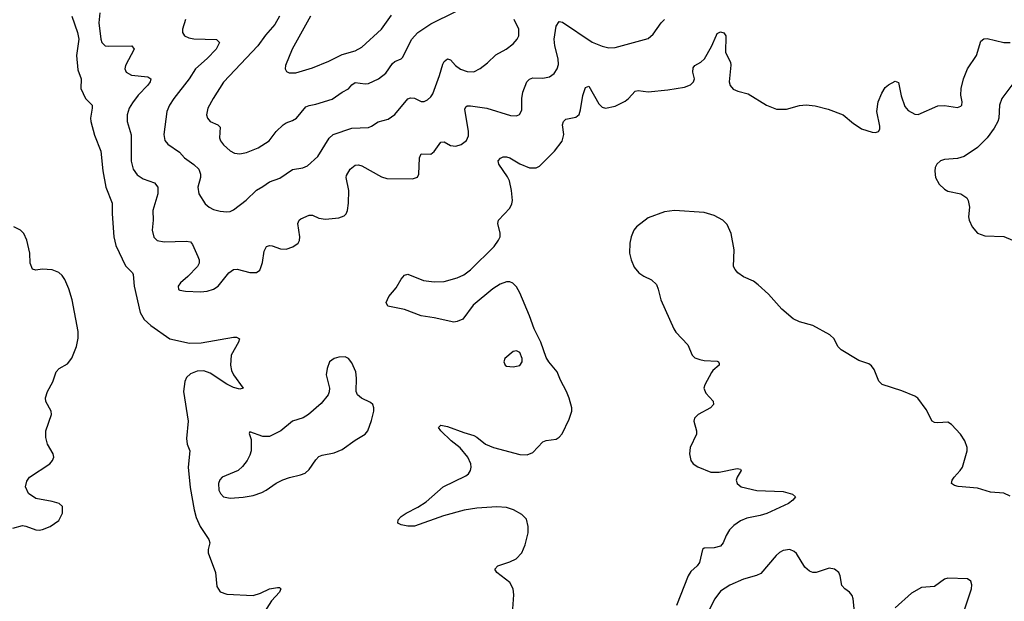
# Model space of a CAD drawing. Header units: inches. Extents: x 501419 to 657765, y 482282 to 547532.
# Tile 39 of 225: x 544912 to 550893, y 515795 to 519329. Entities that reach past the tile are written whole.
import ezdxf

# ---------------------------------------------------------------- set-up
doc = ezdxf.new("R2010")
doc.units = ezdxf.units.IN
doc.header["$MEASUREMENT"] = 0
doc.layers.add('A5541', color=7, linetype='Continuous')
doc.layers.add('A5551', color=7, linetype='Continuous')

msp = doc.modelspace()

# ---------------------------------------------------------------- linework, layer by layer
at = {"layer": 'A5541', "color": 6}
for points, elevation in [([(545398.4, 519370), (545392.7, 519310), (545404.7, 519210), (545410.1, 519190), (545431.3, 519170), (545450, 519166.9), (545594.2, 519170), (545607.2, 519150), (545554.8, 519050), (545551.7, 519030), (545558.8, 519010), (545591.3, 518991.3), (545690, 518981), (545709.6, 518970), (545703.6, 518950), (545690.8, 518930), (545632.3, 518870), (545597, 518823), (545577.6, 518790), (545564.5, 518750), (545564.6, 518710), (545589.9, 518629.9), (545588.6, 518468.6), (545601.1, 518421.1), (545625.4, 518385.4), (545661.6, 518361.6), (545730, 518338.2), (545751.2, 518310), (545751.7, 518270), (545721.5, 518170), (545722.7, 518110), (545715.8, 518050), (545726.3, 518006.3), (545747.9, 517987.9), (545790, 517978.5), (545923.8, 517983.8), (545950, 517978.1), (545962.3, 517962.3), (545995.1, 517890), (546001.5, 517870), (546001.5, 517850), (545992.9, 517830), (545932.6, 517767.4), (545888.1, 517730), (545873.8, 517710), (545877.2, 517690), (545885.2, 517685.2), (545918.6, 517678.6), (546010, 517675.2), (546050, 517679.3), (546090, 517690.4), (546118.5, 517710), (546181.8, 517790), (546210, 517810), (546232.9, 517812.9), (546310, 517792.4), (546350, 517792), (546370, 517806.8), (546377.8, 517822.2), (546387.5, 517852.5), (546397.7, 517922.3), (546410.4, 517949.6), (546430, 517956.6), (546444.9, 517955.1), (546496.9, 517936.9), (546530, 517935.1), (546570.8, 517949.2), (546603, 517970), (546612.5, 517987.5), (546614.5, 518010), (546602.4, 518090), (546608.8, 518111.2), (546620.5, 518119.5), (546670, 518140.8), (546690, 518139.9), (546730, 518123.5), (546770, 518117.4), (546850, 518124.2), (546883, 518137), (546895.7, 518150), (546904.3, 518170), (546910, 518214), (546910.8, 518290), (546895.9, 518370), (546898.3, 518381.7), (546919.1, 518420.9), (546950, 518444.4), (546970, 518446.2), (546990, 518440.6), (547110, 518373.9), (547142.7, 518362.7), (547297.9, 518362.1), (547328.8, 518371.2), (547336.7, 518390), (547340.4, 518490), (547350, 518514.2), (547410, 518512), (547430, 518526.7), (547470, 518583.6), (547490, 518587.4), (547530, 518565.1), (547561.1, 518561.1), (547594.3, 518570), (547625.3, 518594.7), (547637.7, 518622.3), (547638.9, 518650), (547616, 518784), (547621.5, 518798.5), (547630, 518805.1), (547650, 518805.9), (547750, 518790.4), (547893.3, 518746.7), (547930, 518744.6), (547948.1, 518751.9), (547961.8, 518778.2), (547962.3, 518850), (547968.2, 518888.2), (547992.8, 518950), (548010, 518967.6), (548030, 518974.7), (548090, 518973), (548130, 518981.2), (548158, 519002), (548177.5, 519030), (548184.4, 519055.6), (548183.9, 519090), (548162.6, 519170), (548159.7, 519210), (548170, 519289.4), (548190, 519317.4), (548210, 519313.7), (548390, 519192.3), (548450, 519167.3), (548490, 519157.9), (548530, 519160.5), (548730, 519215), (548759.7, 519240.3), (548808.5, 519310), (548830, 519329.4)], 1900), ([(546490, 519350), (546461.5, 519298.5), (546406.2, 519233.8), (546359.5, 519170), (546150, 518948.5), (546086.5, 518850), (546054.9, 518790), (546047.6, 518750), (546052.6, 518730), (546069.6, 518710), (546115.6, 518690), (546130, 518674.6), (546126.4, 518610), (546132.5, 518592.5), (546150, 518567.4), (546190, 518532.1), (546217.7, 518517.6), (546250, 518512.8), (546290, 518521.1), (546361.4, 518550), (546427.7, 518592.3), (546471, 518649), (546512.1, 518690), (546530, 518702.2), (546570, 518715.4), (546594.4, 518730), (546650, 518798.4), (546670, 518808.1), (546710, 518815.2), (546810, 518846.5), (546870, 518887.7), (546910, 518907.7), (546930, 518932.1), (546950, 518946.9), (547010, 518938.7), (547030, 518940.3), (547091.1, 518968.9), (547135.4, 519004.6), (547176.7, 519063.3), (547190, 519073.8), (547229.2, 519090.8), (547239.2, 519100.8), (547292.2, 519207.8), (547330, 519249.8), (547410, 519303.5), (547560.9, 519379.1)], 2100), ([(545229.6, 519350), (545263.2, 519250), (545270.7, 519210), (545257.7, 519110), (545264.5, 519024.5), (545284.8, 518970), (545282.8, 518910), (545311.4, 518850), (545351.7, 518810), (545353, 518790), (545342, 518730), (545344.2, 518710), (545366.8, 518626.8), (545404, 518530), (545417.7, 518410), (545436.2, 518310), (545474.5, 518214.5), (545474, 518150), (545484.8, 518010), (545496.5, 517956.5), (545553.8, 517833.8), (545597.4, 517790), (545601, 517781), (545607.4, 517710), (545644.2, 517550), (545667.4, 517507.4), (545707.7, 517470), (545824, 517390), (545943, 517363), (546014.8, 517365.2), (546210, 517399.6), (546230, 517399.8), (546247.4, 517390), (546242, 517370), (546197.2, 517290), (546192.2, 517230), (546198, 517198), (546210.3, 517170.3), (546268.7, 517090), (546250, 517084.7), (546210, 517094.7), (546170, 517114.6), (546070, 517180.1), (546030, 517194.9), (545990, 517193.4), (545950, 517176.7), (545926.1, 517153.9), (545914.8, 517130), (545907.6, 517070), (545935, 516890), (545924.6, 516784.6), (545929.6, 516749.6), (545944.9, 516710), (545935.8, 516610), (545947, 516487), (545971.7, 516350), (545984.9, 516304.9), (546008.4, 516248.4), (546061.7, 516170), (546066.6, 516150), (546056.7, 516110), (546056.4, 516090), (546101.1, 515970), (546110, 515884.8), (546130, 515852.6), (546170, 515837.6), (546330, 515831), (546375.8, 515844.2), (546430, 515870.5), (546478.7, 515878.7), (546490, 515878.6), (546499.1, 515870), (546490.1, 515850), (546442.4, 515797.6), (546390, 515713.8)], 1800), ([(545919, 519330), (545901.7, 519270), (545902, 519250), (545914, 519230), (545939.2, 519219.2), (545970, 519213.1), (546107.5, 519207.5), (546125.9, 519190), (546106.2, 519150), (546050, 519092.5), (545979.3, 519030), (545941.7, 518970), (545847.9, 518850), (545821.7, 518810), (545805.6, 518770), (545786.7, 518630), (545793.8, 518593.8), (545811.3, 518571.3), (545883.2, 518523.2), (545913.1, 518490), (545970, 518449.3), (545999.6, 518419.6), (546010.8, 518390), (546010.4, 518369.6), (545994.7, 518310), (546000.4, 518270), (546039.7, 518210), (546062.8, 518190), (546090, 518176.2), (546130, 518165.1), (546170, 518161.2), (546190, 518163.8), (546210, 518172.6), (546288.1, 518231.9), (546350, 518292.7), (546390, 518314.1), (546430, 518343.6), (546493.3, 518366.7), (546570, 518418.5), (546631.2, 518428.8), (546659.6, 518440.4), (546723.1, 518496.9), (546791.6, 518608.4), (546816.4, 518630), (546930, 518668.8), (547030, 518673.6), (547050, 518681.3), (547090, 518707.9), (547150, 518724.8), (547190, 518752.2), (547270, 518847), (547286.2, 518853.8), (547310, 518851.5), (547350, 518830.6), (547370, 518832), (547390, 518840.8), (547410, 518859.1), (547421.5, 518878.5), (547463, 518990), (547481.5, 519058.5), (547490, 519074.8), (547510, 519090.9), (547530, 519084.3), (547559.4, 519050), (547590, 519028.8), (547630, 519013.1), (547670, 519011.6), (547708.6, 519031.4), (547754, 519066), (547805, 519115), (547866.7, 519150), (547910, 519182.7), (547934, 519210), (547943.8, 519230), (547944, 519270), (547915.4, 519330)], 2000), ([(546678.1, 519350), (546567.2, 519150), (546527.5, 519050), (546525.1, 519030), (546533.5, 519013.5), (546550, 519006.1), (546590, 519006.5), (546690, 519035.5), (546790, 519075.6), (546870, 519117.6), (546950, 519139.8), (546990, 519160.8), (547109.9, 519270), (547170, 519355.7)], 2200), ([(547907.2, 515750), (547913.9, 515833.9), (547910.4, 515870.4), (547890, 515909.4), (547810.5, 515970), (547799.1, 515990), (547816.4, 516010), (547890, 516035.1), (547927.1, 516052.9), (547962.1, 516090), (547982.6, 516137.4), (548000.1, 516210), (548001.7, 516250), (547990, 516292.9), (547962.7, 516322.7), (547911.5, 516351.5), (547870, 516365.1), (547810.2, 516369.8), (547690, 516360.9), (547612.1, 516347.9), (547485.9, 516314.1), (547310, 516251.9), (547270, 516250.4), (547230, 516259.9), (547208.2, 516270), (547210.8, 516290), (547229.8, 516310), (547258.8, 516330), (547330, 516366.3), (547380.8, 516399.2), (547485.4, 516490), (547622.7, 516557.3), (547637.8, 516570), (547650.5, 516589.5), (547654.8, 516610), (547652.8, 516630), (547633.5, 516670), (547587.7, 516727.7), (547533.8, 516770), (547470.6, 516830), (547457.1, 516850), (547470, 516864.9), (547510, 516857.9), (547610, 516819.7), (547670, 516802.6), (547690, 516791.8), (547742.1, 516750), (547790, 516728.7), (547950, 516687.4), (547995.6, 516684.4), (548030, 516699.4), (548090, 516763.2), (548110, 516771.3), (548170, 516779.8), (548190, 516792.3), (548207, 516813), (548250, 516900.8), (548265.6, 516950), (548266.5, 516970), (548250.8, 517030), (548234.6, 517070), (548197.9, 517137.9), (548177.6, 517190), (548125.9, 517250), (548110, 517277), (548078.5, 517370), (548038.3, 517450), (548009.7, 517530), (547950, 517669.5), (547930, 517705.3), (547908.3, 517728.3), (547890, 517736.5), (547870, 517736.8), (547830, 517720.7), (547786.6, 517693.4), (547666.1, 517593.9), (547603.4, 517510), (547570, 517493.9), (547550.3, 517490), (547430, 517517.6), (547350, 517529.2), (547250, 517568), (547147.4, 517587.4), (547138.4, 517610), (547153.5, 517646.5), (547199.9, 517700.1), (547230, 517751.6), (547250, 517776.5), (547270, 517782.3), (547364.7, 517744.7), (547430, 517735.4), (547490, 517738.8), (547570, 517760.5), (547610, 517777.5), (547651.1, 517808.9), (547793.4, 517950), (547821.5, 517990), (547829.9, 518010), (547831.8, 518031.8), (547816.7, 518090), (547821.2, 518110), (547890, 518182.9), (547902, 518210), (547904.8, 518230), (547899.8, 518290), (547886.7, 518350), (547874.8, 518374.8), (547822.2, 518450), (547819, 518470), (547832.5, 518487.4), (547850, 518496.3), (547870, 518495.7), (547890, 518488.9), (547950, 518453.2), (548010, 518428.9), (548050, 518428.8), (548070, 518438.7), (548161.3, 518530), (548207.1, 518590), (548217.8, 518630), (548209.7, 518690), (548214.9, 518710), (548230, 518724.1), (548290, 518735.9), (548310, 518752.2), (548319.8, 518780.2), (548332.7, 518867.3), (548350, 518915.9), (548359.8, 518920.2), (548370, 518923.8), (548430, 518817.4), (548450, 518797.8), (548471.4, 518791.4), (548530, 518803.9), (548590, 518834.3), (548610.4, 518849.6), (548650, 518894.1), (548670, 518897.8), (548730, 518890.9), (548850, 518901.9), (548950, 518918.8), (548987.3, 518932.7), (549005.8, 518950), (549010.9, 518969.1), (549000.7, 519010), (549003.9, 519036.1), (549014.2, 519050), (549050, 519070.1), (549072.2, 519090), (549114.8, 519165.2), (549144.5, 519235.5), (549150, 519244.2), (549170, 519254.5), (549190, 519249.6), (549200.8, 519230), (549199.6, 519130), (549229.7, 519070), (549231.4, 519051.4), (549221, 518950), (549227.8, 518927.8), (549247, 518907), (549274, 518894), (549338.3, 518878.3), (549448.1, 518810), (549510, 518785.8), (549570, 518784.9), (549650, 518807), (549690, 518811.5), (549744.7, 518804.7), (549824.3, 518784.3), (549915.3, 518750), (549977.9, 518697.9), (550000, 518683.4)], 1800), ([(550000, 517264.2), (549902.1, 517322.1), (549882.6, 517342.6), (549860.3, 517390), (549833.7, 517413.7), (549730, 517470.8), (549650, 517492.9), (549610, 517511.8), (549541.2, 517570), (549461.5, 517661.5), (549398.6, 517718.6), (549370, 517740.5), (549310, 517765.9), (549274.4, 517790), (549257.5, 517810), (549249.1, 517830), (549252.8, 517930), (549234.5, 518030), (549210, 518084.7), (549184.4, 518110), (549130, 518139.1), (549070, 518157.3), (548890, 518169.3), (548830, 518161.6), (548730, 518124.3), (548658.9, 518070), (548643, 518050), (548627, 518010), (548618.9, 517970), (548616.4, 517910), (548626, 517870), (548645.5, 517825.5), (548672.3, 517790), (548703.1, 517770), (548750, 517748.4), (548780.1, 517720.1), (548791.6, 517691.6), (548806.9, 517626.9), (548886.1, 517450), (548897.9, 517430), (548970, 517352.7), (548996.9, 517290), (549014.2, 517274.2), (549043.1, 517263.1), (549070, 517257.3), (549150, 517253.9), (549158, 517250), (549160.5, 517240.5), (549162.2, 517230), (549123.6, 517196.4), (549115.6, 517184.4), (549073.6, 517110), (549067.5, 517090), (549079.3, 517059.3), (549123.9, 517010), (549126.4, 516990), (549109.5, 516970), (549032.7, 516930), (549012, 516908), (549008, 516890), (549024.1, 516830), (549023.3, 516810), (548984.1, 516730), (548980.5, 516690), (548988.7, 516650), (549004.2, 516630), (549031.2, 516611.2), (549110, 516579.1), (549161, 516579), (549270, 516602.5), (549290, 516598.3), (549295.2, 516590), (549270.1, 516550), (549264.6, 516530), (549269.8, 516509.8), (549294.2, 516490), (549390, 516468.2), (549550, 516462.2), (549606.6, 516446.6), (549625.2, 516430), (549609.5, 516410), (549582.1, 516390), (549451.7, 516328.3), (549410, 516315.3), (549330, 516300.1), (549290, 516283.8), (549250, 516255.4), (549224.8, 516230), (549204.4, 516195.6), (549186.1, 516150), (549170.2, 516129.8), (549130, 516119.4), (549070, 516117), (549060.5, 516110), (549041.1, 516030), (549026.6, 516010), (548990, 515975.4), (548973.8, 515950), (548901, 515770)], 1800), ([(544870, 516238.4), (544930, 516255.4), (544950, 516252), (545010, 516229), (545030, 516226.5), (545050, 516230.3), (545098, 516250), (545150, 516285.5), (545171.8, 516330), (545172, 516370), (545152.7, 516390), (545110, 516402), (545010, 516418.9), (544965.1, 516450), (544947.6, 516490), (544954.9, 516525.1), (544971.6, 516550), (545095.1, 516630), (545111.5, 516650), (545118.7, 516670), (545116.3, 516690), (545080.9, 516750), (545069.8, 516790), (545069.8, 516830), (545104.8, 516930), (545103.1, 516950), (545070, 517009.4), (545068.5, 517031.5), (545081.2, 517070), (545112.5, 517127.5), (545134.2, 517190), (545151.2, 517208.8), (545202, 517238), (545228.7, 517271.3), (545257.5, 517342.5), (545267.4, 517392.6), (545266.3, 517433.7), (545230, 517626.8), (545210, 517694), (545186.8, 517750), (545170, 517775.2), (545150, 517792.9), (545110, 517808.1), (545047.9, 517812.1), (545010, 517805.8), (544990, 517812.2), (544974.9, 517850), (544974, 517910), (544954.6, 517990), (544936.7, 518030), (544917.5, 518050), (544876, 518070)], 1800), ([(549983.2, 515730), (549975.4, 515810), (549969.2, 515829.2), (549952.8, 515850), (549923.8, 515870), (549905.6, 515890), (549896, 515950), (549887.3, 515970), (549861.4, 515990), (549830, 515995.7), (549751.1, 515968.9), (549730, 515969.7), (549710, 515977), (549681.6, 516001.6), (549630, 516085.5), (549617.4, 516097.4), (549590, 516109.3), (549550, 516103.7), (549528.1, 516091.9), (549507.2, 516072.8), (549415.3, 515964.7), (549388.4, 515951.6), (549310, 515929.6), (549226.2, 515893.8), (549170, 515856.3), (549135.4, 515810), (549070, 515683.1)], 1900)]:
    msp.add_lwpolyline(points, dxfattribs=dict(at, elevation=elevation))
at = {"layer": 'A5541', "color": 6, "elevation": 1900}
for points in [[(546890, 517279.6), (546850, 517279.1), (546821.5, 517270), (546794.7, 517250), (546779.5, 517210), (546773.6, 517170), (546793.4, 517090), (546792.7, 517067.3), (546785.6, 517050), (546743.3, 516996.7), (546667.3, 516930), (546633.4, 516910), (546570, 516889.1), (546498.6, 516830), (546430, 516796), (546390, 516796.5), (546310, 516825.2), (546305.4, 516814.6), (546317.4, 516777.4), (546317.5, 516710), (546310, 516681.9), (546293.1, 516650), (546266.1, 516613.9), (546239, 516590), (546142.5, 516550), (546127.7, 516532.3), (546120.6, 516510), (546122.6, 516470), (546131.8, 516450), (546150.4, 516430.4), (546190, 516420.7), (546270, 516428.1), (546330, 516438.6), (546383.3, 516456.7), (546410, 516470.5), (546470, 516513.3), (546510, 516533.6), (546552, 516548), (546617.6, 516562.4), (546645.9, 516574.1), (546670, 516595.8), (546710, 516654.3), (546730, 516674.8), (546750, 516683.1), (546823, 516697), (546870, 516716.9), (546950, 516774.3), (547010, 516809.6), (547027, 516830), (547050, 516893.1), (547063.4, 516950), (547063.4, 516970), (547056.4, 516990), (547043.3, 517003.3), (546987.9, 517030), (546964.1, 517050), (546956.2, 517070), (546957.5, 517150), (546953.1, 517190), (546930, 517244.6), (546910, 517269.9)], [(547930, 517317), (547910, 517312.9), (547858.6, 517270), (547852.9, 517250), (547860.9, 517230), (547870, 517224.1), (547910, 517219.2), (547950, 517227.9), (547963.7, 517250), (547964.3, 517270), (547950, 517306.2)]]:
    msp.add_lwpolyline(points, close=True, dxfattribs=at)
at = {"layer": 'A5551', "color": 6}
for points, elevation in [([(550000, 518683.4), (550026.3, 518666.3), (550090, 518645.6), (550110, 518643.9), (550130, 518648.8), (550137.3, 518662.7), (550137.8, 518682.2), (550119.1, 518770), (550127.9, 518830), (550150, 518882.6), (550170, 518916.3), (550190, 518933.4), (550230, 518954.3), (550250, 518947), (550266.9, 518866.9), (550290, 518801.8), (550310, 518777), (550350, 518753.6), (550370, 518753.3), (550490, 518804.2), (550530, 518807.6), (550610, 518795.1), (550630, 518803.5), (550635.4, 518810), (550637.5, 518830), (550629.9, 518869.9), (550630.4, 518910), (550645.5, 518970), (550669.9, 519030), (550724.2, 519110), (550750, 519198), (550768.1, 519211.9), (550790, 519214), (550890, 519190.9), (550930, 519189.2)], 1800), ([(550970, 518971.5), (550878.8, 518850), (550863.5, 518810), (550859.3, 518730), (550853.9, 518710), (550832.6, 518670), (550788.7, 518610), (550730, 518552.6), (550650, 518497.5), (550610, 518484.4), (550530, 518479.2), (550506.7, 518470), (550484.4, 518450), (550474.3, 518430), (550470.8, 518409.2), (550475.8, 518370), (550498, 518330), (550530, 518299.1), (550550, 518287.7), (550630, 518270), (550665.2, 518245.2), (550674.2, 518230), (550682.3, 518190), (550676, 518130), (550679.6, 518110), (550698.1, 518070), (550730, 518031.7), (550774.9, 518014.9), (550891.3, 518011.3), (550943.7, 517990)], 1800), ([(550930, 516434), (550890.9, 516450.9), (550810, 516458.2), (550730, 516482.2), (550612.2, 516492.2), (550590, 516498.3), (550573.1, 516510), (550576.5, 516530), (550588.2, 516550), (550625.9, 516590), (550638.5, 516610), (550668.6, 516710), (550667.9, 516730), (550653.2, 516770), (550626.5, 516810), (550573.2, 516870), (550550, 516882.7), (550490, 516878.4), (550470, 516881.5), (550454.6, 516890), (550419.6, 516959.6), (550368.5, 517028.5), (550350, 517040.6), (550270, 517073), (550152.1, 517112.1), (550131.7, 517131.7), (550103.4, 517203.4), (550086.4, 517226.4), (550070, 517237.6), (550010, 517258.3), (550000, 517264.2)], 1800), ([(550654.3, 515750), (550693.9, 515870), (550695.5, 515895.5), (550690, 515916.4), (550670, 515931.4), (550550, 515935.2), (550530, 515929.9), (550470, 515884.5), (550390, 515877.9), (550330, 515844.1), (550230, 515755.7)], 1900)]:
    msp.add_lwpolyline(points, dxfattribs=dict(at, elevation=elevation))

doc.saveas('drawing.dxf')
